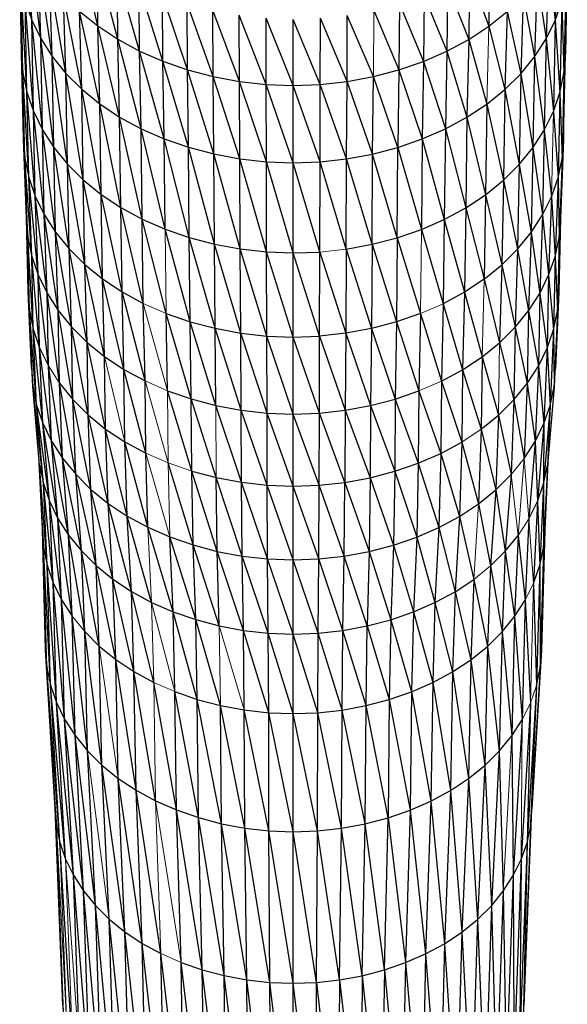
# Model space of a CAD drawing. Header units: millimetres. Extents: x 0 to 1300, y 1 to 464.
# Tile 36 of 52: x 943 to 976, y 121 to 181. Entities that reach past the tile are written whole.
import ezdxf

# ---------------------------------------------------------------- set-up
doc = ezdxf.new("R2010")
doc.units = ezdxf.units.MM

msp = doc.modelspace()

# ---------------------------------------------------------------- linework, layer by layer
at = {"color": 7, "linetype": 'Continuous', "lineweight": 25}
for p, q in [((943.449, 180.856), (942.883, 186.806)), ((943.999, 179.729), (943.288, 185.635)), ((943.449, 180.856), (943.288, 185.635)), ((947.459, 180.495), (946.306, 185.427)), ((975.38, 185.613), (975.22, 180.833)), ((942.921, 177.642), (942.723, 184.388)), ((942.84, 178.826), (942.723, 184.388)), ((944.693, 178.646), (943.844, 184.497)), ((943.999, 179.729), (943.844, 184.497)), ((948.678, 179.687), (947.411, 184.527)), ((947.459, 180.495), (947.411, 184.527)), ((971.244, 184.511), (971.195, 180.479)), ((974.821, 184.476), (974.666, 179.707)), ((974.821, 184.476), (975.22, 180.833)), ((975.955, 184.365), (975.839, 178.802)), ((950.003, 178.971), (948.635, 183.716)), ((948.678, 179.687), (948.635, 183.716)), ((970.017, 183.701), (969.974, 179.672)), ((970.017, 183.701), (971.195, 180.479)), ((943.163, 176.469), (942.804, 183.196)), ((942.921, 177.642), (942.804, 183.196)), ((945.525, 177.617), (944.545, 183.403)), ((944.693, 178.646), (944.545, 183.403)), ((951.418, 178.352), (949.965, 182.997)), ((950.003, 178.971), (949.965, 182.997)), ((968.686, 182.984), (968.648, 178.958)), ((968.686, 182.984), (969.974, 179.672)), ((974.117, 183.382), (973.969, 178.625)), ((974.117, 183.382), (974.666, 179.707)), ((975.87, 183.173), (975.754, 177.619)), ((975.87, 183.173), (975.839, 178.802)), ((946.489, 176.654), (945.386, 182.364)), ((945.525, 177.617), (945.386, 182.364)), ((952.908, 177.836), (951.385, 182.376)), ((951.418, 178.352), (951.385, 182.376)), ((967.263, 182.365), (967.231, 178.342)), ((967.263, 182.365), (968.648, 178.958)), ((973.274, 182.345), (973.134, 177.598)), ((973.274, 182.345), (973.969, 178.625)), ((943.048, 182.015), (943.449, 180.856)), ((943.56, 175.318), (943.048, 182.015)), ((943.163, 176.469), (943.048, 182.015)), ((954.459, 177.426), (952.882, 181.857)), ((952.908, 177.836), (952.882, 181.857)), ((965.765, 181.849), (965.739, 177.827)), ((965.765, 181.849), (967.231, 178.342)), ((975.22, 180.833), (975.623, 181.992)), ((975.623, 181.992), (975.509, 176.446)), ((975.623, 181.992), (975.754, 177.619)), ((946.359, 181.391), (947.459, 180.495)), ((947.578, 175.767), (946.359, 181.391)), ((946.489, 176.654), (946.359, 181.391)), ((956.055, 177.127), (954.439, 181.446)), ((954.459, 177.426), (954.439, 181.446)), ((957.681, 176.944), (956.041, 181.146)), ((956.055, 177.127), (956.041, 181.146)), ((962.591, 177.123), (962.604, 181.142)), ((964.188, 177.419), (962.604, 181.142)), ((964.207, 181.439), (965.739, 177.827)), ((971.195, 180.479), (972.298, 181.373)), ((972.298, 181.373), (972.168, 176.636)), ((972.298, 181.373), (973.134, 177.598)), ((943.449, 180.856), (943.999, 179.729)), ((944.107, 174.199), (943.449, 180.856)), ((943.56, 175.318), (943.449, 180.856)), ((959.323, 176.882), (957.674, 180.962)), ((957.681, 176.944), (957.674, 180.962)), ((959.323, 176.882), (959.322, 180.899)), ((960.964, 176.942), (959.322, 180.899)), ((960.964, 176.942), (960.971, 180.96)), ((962.591, 177.123), (960.971, 180.96)), ((974.666, 179.707), (975.22, 180.833)), ((975.22, 180.833), (975.108, 175.296)), ((975.22, 180.833), (975.509, 176.446)), ((947.459, 180.495), (948.678, 179.687)), ((948.785, 174.967), (947.459, 180.495)), ((947.578, 175.767), (947.459, 180.495)), ((969.974, 179.672), (971.195, 180.479)), ((971.195, 180.479), (972.168, 176.636)), ((943.999, 179.729), (944.693, 178.646)), ((944.796, 173.124), (943.999, 179.729)), ((944.107, 174.199), (943.999, 179.729)), ((948.678, 179.687), (950.003, 178.971)), ((950.096, 174.258), (948.678, 179.687)), ((948.785, 174.967), (948.678, 179.687)), ((968.648, 178.958), (969.974, 179.672)), ((969.974, 179.672), (969.868, 174.952)), ((969.974, 179.672), (971.077, 175.751)), ((973.969, 178.625), (974.666, 179.707)), ((974.666, 179.707), (974.559, 174.178)), ((974.666, 179.707), (975.108, 175.296)), ((942.84, 178.826), (942.921, 177.642)), ((943.035, 172.462), (942.84, 178.826)), ((942.955, 173.637), (942.84, 178.826)), ((950.003, 178.971), (951.418, 178.352)), ((951.497, 173.646), (950.003, 178.971)), ((950.096, 174.258), (950.003, 178.971)), ((967.231, 178.342), (968.648, 178.958)), ((968.648, 178.958), (968.554, 174.245)), ((968.648, 178.958), (969.868, 174.952)), ((975.724, 173.614), (975.839, 178.802)), ((975.754, 177.619), (975.839, 178.802)), ((944.693, 178.646), (945.525, 177.617)), ((945.622, 172.102), (944.693, 178.646)), ((944.796, 173.124), (944.693, 178.646)), ((951.418, 178.352), (952.908, 177.836)), ((952.972, 173.135), (951.418, 178.352)), ((951.497, 173.646), (951.418, 178.352)), ((965.739, 177.827), (967.231, 178.342)), ((967.231, 178.342), (967.152, 173.635)), ((967.231, 178.342), (968.554, 174.245)), ((973.134, 177.598), (973.969, 178.625)), ((973.969, 178.625), (973.867, 173.103)), ((973.969, 178.625), (974.559, 174.178)), ((942.921, 177.642), (943.163, 176.469)), ((943.276, 171.297), (942.921, 177.642)), ((943.035, 172.462), (942.921, 177.642)), ((945.525, 177.617), (946.489, 176.654)), ((946.579, 171.146), (945.525, 177.617)), ((945.622, 172.102), (945.525, 177.617)), ((952.908, 177.836), (954.459, 177.426)), ((954.508, 172.729), (952.908, 177.836)), ((952.972, 173.135), (952.908, 177.836)), ((964.188, 177.419), (965.739, 177.827)), ((965.739, 177.827), (965.675, 173.126)), ((965.739, 177.827), (967.152, 173.635)), ((972.168, 176.636), (973.134, 177.598)), ((973.134, 177.598), (973.038, 172.083)), ((973.134, 177.598), (973.867, 173.103)), ((975.509, 176.446), (975.754, 177.619)), ((975.754, 177.619), (975.64, 172.438)), ((975.754, 177.619), (975.724, 173.614)), ((954.459, 177.426), (956.055, 177.127)), ((956.088, 172.433), (954.459, 177.426)), ((954.508, 172.729), (954.459, 177.426)), ((956.055, 177.127), (957.681, 176.944)), ((957.698, 172.252), (956.055, 177.127)), ((956.088, 172.433), (956.055, 177.127)), ((960.964, 176.942), (962.591, 177.123)), ((962.558, 172.429), (962.591, 177.123)), ((962.591, 177.123), (964.188, 177.419)), ((964.139, 172.722), (962.591, 177.123)), ((964.139, 172.722), (964.188, 177.419)), ((965.675, 173.126), (964.188, 177.419)), ((943.163, 176.469), (943.56, 175.318)), ((943.67, 170.154), (943.163, 176.469)), ((943.276, 171.297), (943.163, 176.469)), ((946.489, 176.654), (947.578, 175.767)), ((947.661, 170.266), (946.489, 176.654)), ((946.579, 171.146), (946.489, 176.654)), ((957.681, 176.944), (959.323, 176.882)), ((959.323, 172.19), (957.681, 176.944)), ((957.698, 172.252), (957.681, 176.944)), ((959.323, 176.882), (960.964, 176.942)), ((959.323, 172.19), (959.323, 176.882)), ((960.948, 172.25), (959.323, 176.882)), ((960.948, 172.25), (960.964, 176.942)), ((962.558, 172.429), (960.964, 176.942)), ((971.077, 175.751), (972.168, 176.636)), ((972.168, 176.636), (972.078, 171.128)), ((972.168, 176.636), (973.038, 172.083)), ((975.108, 175.296), (975.509, 176.446)), ((975.509, 176.446), (975.397, 171.274)), ((975.509, 176.446), (975.64, 172.438)), ((947.578, 175.767), (948.785, 174.967)), ((948.859, 169.471), (947.578, 175.767)), ((947.661, 170.266), (947.578, 175.767)), ((943.56, 175.318), (944.107, 174.199)), ((944.213, 169.043), (943.56, 175.318)), ((943.67, 170.154), (943.56, 175.318)), ((969.868, 174.952), (971.077, 175.751)), ((971.077, 175.751), (970.994, 170.249)), ((971.077, 175.751), (972.078, 171.128)), ((974.559, 174.178), (975.108, 175.296)), ((975.108, 175.296), (975.397, 171.274)), ((948.785, 174.967), (950.096, 174.258)), ((950.161, 168.767), (948.785, 174.967)), ((948.859, 169.471), (948.785, 174.967)), ((968.554, 174.245), (969.868, 174.952)), ((969.868, 174.952), (969.794, 169.456)), ((969.868, 174.952), (970.994, 170.249)), ((944.107, 174.199), (944.796, 173.124)), ((944.898, 167.975), (944.107, 174.199)), ((944.213, 169.043), (944.107, 174.199)), ((950.096, 174.258), (951.497, 173.646)), ((951.552, 168.159), (950.096, 174.258)), ((950.161, 168.767), (950.096, 174.258)), ((967.152, 173.635), (968.554, 174.245)), ((968.554, 174.245), (968.49, 168.754)), ((968.554, 174.245), (969.794, 169.456)), ((973.867, 173.103), (974.559, 174.178)), ((974.559, 174.178), (974.453, 169.021)), ((974.559, 174.178), (974.999, 170.131)), ((942.955, 173.637), (943.035, 172.462)), ((943.222, 167.661), (942.955, 173.637)), ((943.143, 168.822), (942.955, 173.637)), ((951.497, 173.646), (952.972, 173.135)), ((953.017, 167.651), (951.497, 173.646)), ((951.552, 168.159), (951.497, 173.646)), ((965.675, 173.126), (967.152, 173.635)), ((967.152, 173.635), (967.097, 168.148)), ((967.152, 173.635), (968.49, 168.754)), ((975.724, 173.614), (975.537, 168.798)), ((975.64, 172.438), (975.724, 173.614)), ((944.796, 173.124), (945.622, 172.102)), ((945.718, 166.961), (944.796, 173.124)), ((944.898, 167.975), (944.796, 173.124)), ((952.972, 173.135), (954.508, 172.729)), ((954.542, 167.248), (952.972, 173.135)), ((953.017, 167.651), (952.972, 173.135)), ((964.139, 172.722), (965.675, 173.126)), ((965.631, 167.642), (965.675, 173.126)), ((965.675, 173.126), (967.097, 168.148)), ((973.038, 172.083), (973.867, 173.103)), ((973.867, 173.103), (973.765, 167.954)), ((973.867, 173.103), (974.453, 169.021)), ((943.035, 172.462), (943.276, 171.297)), ((943.46, 166.509), (943.035, 172.462)), ((943.222, 167.661), (943.035, 172.462)), ((954.508, 172.729), (956.088, 172.433)), ((956.11, 166.955), (954.508, 172.729)), ((954.542, 167.248), (954.508, 172.729)), ((956.088, 172.433), (957.698, 172.252)), ((957.709, 166.775), (956.088, 172.433)), ((956.11, 166.955), (956.088, 172.433)), ((957.698, 172.252), (959.323, 172.19)), ((959.323, 166.713), (957.698, 172.252)), ((957.709, 166.775), (957.698, 172.252)), ((959.323, 172.19), (960.948, 172.25)), ((959.323, 166.713), (959.323, 172.19)), ((960.936, 166.772), (959.323, 172.19)), ((960.936, 166.772), (960.948, 172.25)), ((960.948, 172.25), (962.558, 172.429)), ((962.536, 166.95), (960.948, 172.25)), ((962.536, 166.95), (962.558, 172.429)), ((962.558, 172.429), (964.139, 172.722)), ((964.105, 167.242), (962.558, 172.429)), ((964.105, 167.242), (964.139, 172.722)), ((965.631, 167.642), (964.139, 172.722)), ((975.397, 171.274), (975.64, 172.438)), ((975.64, 172.438), (975.454, 167.637)), ((975.64, 172.438), (975.537, 168.798)), ((945.622, 172.102), (946.579, 171.146)), ((946.668, 166.011), (945.622, 172.102)), ((945.718, 166.961), (945.622, 172.102)), ((972.078, 171.128), (973.038, 172.083)), ((973.038, 172.083), (972.942, 166.941)), ((973.038, 172.083), (973.765, 167.954)), ((943.276, 171.297), (943.67, 170.154)), ((943.85, 165.379), (943.276, 171.297)), ((943.46, 166.509), (943.276, 171.297)), ((946.579, 171.146), (947.661, 170.266)), ((947.742, 165.137), (946.579, 171.146)), ((946.668, 166.011), (946.579, 171.146)), ((970.994, 170.249), (972.078, 171.128)), ((972.078, 171.128), (971.99, 165.993)), ((972.078, 171.128), (972.942, 166.941)), ((974.999, 170.131), (975.397, 171.274)), ((975.397, 171.274), (975.213, 166.486)), ((975.397, 171.274), (975.454, 167.637)), ((943.67, 170.154), (944.213, 169.043)), ((944.386, 164.281), (943.67, 170.154)), ((943.85, 165.379), (943.67, 170.154)), ((947.661, 170.266), (948.859, 169.471)), ((948.932, 164.347), (947.661, 170.266)), ((947.742, 165.137), (947.661, 170.266)), ((969.794, 169.456), (970.994, 170.249)), ((970.994, 170.249), (970.913, 165.12)), ((970.994, 170.249), (971.99, 165.993)), ((974.453, 169.021), (974.999, 170.131)), ((974.999, 170.131), (974.82, 165.356)), ((974.999, 170.131), (975.213, 166.486)), ((948.859, 169.471), (950.161, 168.767)), ((950.225, 163.648), (948.859, 169.471)), ((948.932, 164.347), (948.859, 169.471)), ((968.49, 168.754), (969.794, 169.456)), ((969.794, 169.456), (969.721, 164.332)), ((969.794, 169.456), (970.913, 165.12)), ((943.143, 168.822), (943.222, 167.661)), ((943.31, 163.226), (943.143, 168.822)), ((943.231, 164.381), (943.143, 168.822)), ((944.213, 169.043), (944.898, 167.975)), ((945.063, 163.225), (944.213, 169.043)), ((944.386, 164.281), (944.213, 169.043)), ((950.161, 168.767), (951.552, 168.159)), ((951.606, 163.045), (950.161, 168.767)), ((950.225, 163.648), (950.161, 168.767)), ((967.097, 168.148), (968.49, 168.754)), ((968.49, 168.754), (968.426, 163.635)), ((968.49, 168.754), (969.721, 164.332)), ((973.765, 167.954), (974.453, 169.021)), ((974.453, 169.021), (974.28, 164.259)), ((974.453, 169.021), (974.82, 165.356)), ((975.537, 168.798), (975.449, 164.357)), ((975.454, 167.637), (975.537, 168.798)), ((951.552, 168.159), (953.017, 167.651)), ((953.061, 162.541), (951.552, 168.159)), ((965.631, 167.642), (967.097, 168.148)), ((967.097, 168.148), (968.426, 163.635)), ((943.222, 167.661), (943.46, 166.509)), ((943.546, 162.081), (943.222, 167.661)), ((943.31, 163.226), (943.222, 167.661)), ((944.898, 167.975), (945.718, 166.961)), ((945.874, 162.222), (944.898, 167.975)), ((945.063, 163.225), (944.898, 167.975)), ((953.017, 167.651), (954.542, 167.248)), ((954.575, 162.14), (953.017, 167.651)), ((953.061, 162.541), (953.017, 167.651)), ((964.105, 167.242), (965.631, 167.642)), ((965.631, 167.642), (965.587, 162.531)), ((965.631, 167.642), (967.043, 163.034)), ((972.942, 166.941), (973.765, 167.954)), ((973.765, 167.954), (973.6, 163.204)), ((973.765, 167.954), (974.28, 164.259)), ((975.213, 166.486), (975.454, 167.637)), ((975.454, 167.637), (975.367, 163.202)), ((975.454, 167.637), (975.449, 164.357)), ((945.718, 166.961), (946.668, 166.011)), ((946.813, 161.283), (945.718, 166.961)), ((945.874, 162.222), (945.718, 166.961)), ((954.542, 167.248), (956.11, 166.955)), ((956.133, 161.849), (954.542, 167.248)), ((954.575, 162.14), (954.542, 167.248)), ((956.11, 166.955), (957.709, 166.775)), ((957.72, 161.67), (956.11, 166.955)), ((956.133, 161.849), (956.11, 166.955)), ((962.536, 166.95), (962.513, 161.844)), ((962.536, 166.95), (964.105, 167.242)), ((962.536, 166.95), (964.072, 162.133)), ((964.105, 167.242), (964.072, 162.133)), ((964.105, 167.242), (965.587, 162.531)), ((971.99, 165.993), (972.942, 166.941)), ((972.942, 166.941), (972.787, 162.202)), ((972.942, 166.941), (973.6, 163.204)), ((943.46, 166.509), (943.85, 165.379)), ((943.934, 160.957), (943.46, 166.509)), ((943.546, 162.081), (943.46, 166.509)), ((957.709, 166.775), (959.323, 166.713)), ((959.323, 161.609), (957.709, 166.775)), ((957.72, 161.67), (957.709, 166.775)), ((959.323, 166.713), (960.936, 166.772)), ((960.925, 161.668), (959.323, 166.713)), ((959.323, 161.609), (959.323, 166.713)), ((960.925, 161.668), (960.936, 166.772)), ((960.936, 166.772), (962.513, 161.844)), ((974.82, 165.356), (975.213, 166.486)), ((975.213, 166.486), (975.127, 162.057)), ((975.213, 166.486), (975.367, 163.202)), ((946.668, 166.011), (947.742, 165.137)), ((947.875, 160.419), (946.668, 166.011)), ((946.813, 161.283), (946.668, 166.011)), ((970.913, 165.12), (971.99, 165.993)), ((971.99, 165.993), (971.845, 161.265)), ((971.99, 165.993), (972.787, 162.202)), ((943.85, 165.379), (944.386, 164.281)), ((944.468, 159.864), (943.85, 165.379)), ((943.934, 160.957), (943.85, 165.379)), ((947.742, 165.137), (948.932, 164.347)), ((949.051, 159.639), (947.742, 165.137)), ((947.875, 160.419), (947.742, 165.137)), ((970.913, 165.12), (969.721, 164.332)), ((970.913, 165.12), (971.845, 161.265)), ((974.28, 164.259), (974.82, 165.356)), ((974.82, 165.356), (974.736, 160.933)), ((974.82, 165.356), (975.127, 162.057)), ((943.231, 164.381), (943.31, 163.226)), ((943.519, 158.613), (943.231, 164.381)), ((943.441, 159.753), (943.231, 164.381)), ((944.386, 164.281), (945.063, 163.225)), ((945.141, 158.814), (944.386, 164.281)), ((944.468, 159.864), (944.386, 164.281)), ((948.932, 164.347), (950.225, 163.648)), ((950.329, 158.948), (948.932, 164.347)), ((949.051, 159.639), (948.932, 164.347)), ((969.721, 164.332), (968.426, 163.635)), ((969.721, 164.332), (969.602, 159.623)), ((969.721, 164.332), (970.781, 160.402)), ((973.6, 163.204), (974.28, 164.259)), ((974.28, 164.259), (974.199, 159.842)), ((974.28, 164.259), (974.736, 160.933)), ((975.449, 164.357), (975.24, 159.729)), ((975.367, 163.202), (975.449, 164.357)), ((943.31, 163.226), (943.546, 162.081)), ((943.752, 157.483), (943.31, 163.226)), ((943.519, 158.613), (943.31, 163.226)), ((945.063, 163.225), (945.874, 162.222)), ((945.947, 157.817), (945.063, 163.225)), ((945.141, 158.814), (945.063, 163.225)), ((950.329, 158.948), (950.225, 163.648)), ((968.426, 163.635), (968.322, 158.934)), ((968.426, 163.635), (969.602, 159.623)), ((972.787, 162.202), (973.6, 163.204)), ((973.6, 163.204), (973.523, 158.793)), ((973.6, 163.204), (974.199, 159.842)), ((951.606, 163.045), (953.061, 162.541)), ((953.133, 157.853), (951.606, 163.045)), ((951.695, 158.351), (951.606, 163.045)), ((967.043, 163.034), (965.587, 162.531)), ((967.043, 163.034), (966.955, 158.34)), ((967.043, 163.034), (968.322, 158.934)), ((975.127, 162.057), (975.367, 163.202)), ((975.367, 163.202), (975.158, 158.588)), ((975.367, 163.202), (975.24, 159.729)), ((943.546, 162.081), (943.934, 160.957)), ((944.135, 156.373), (943.546, 162.081)), ((943.752, 157.483), (943.546, 162.081)), ((945.874, 162.222), (946.813, 161.283)), ((946.881, 156.883), (945.874, 162.222)), ((945.947, 157.817), (945.874, 162.222)), ((953.061, 162.541), (954.575, 162.14)), ((954.629, 157.457), (953.061, 162.541)), ((953.133, 157.853), (953.061, 162.541)), ((954.575, 162.14), (956.133, 161.849)), ((956.169, 157.169), (954.575, 162.14)), ((954.629, 157.457), (954.575, 162.14)), ((964.072, 162.133), (962.513, 161.844)), ((964.072, 162.133), (964.018, 157.45)), ((965.587, 162.531), (964.072, 162.133)), ((964.072, 162.133), (965.515, 157.843)), ((965.587, 162.531), (965.515, 157.843)), ((965.587, 162.531), (966.955, 158.34)), ((971.845, 161.265), (972.787, 162.202)), ((972.787, 162.202), (972.714, 157.797)), ((972.787, 162.202), (973.523, 158.793)), ((974.736, 160.933), (975.127, 162.057)), ((975.127, 162.057), (974.922, 157.459)), ((975.127, 162.057), (975.158, 158.588)), ((956.133, 161.849), (957.72, 161.67)), ((957.739, 156.992), (956.133, 161.849)), ((956.169, 157.169), (956.133, 161.849)), ((957.72, 161.67), (959.323, 161.609)), ((959.323, 156.931), (957.72, 161.67)), ((957.739, 156.992), (957.72, 161.67)), ((959.323, 161.609), (960.925, 161.668)), ((960.907, 156.989), (959.323, 161.609)), ((959.323, 156.931), (959.323, 161.609)), ((960.907, 156.989), (960.925, 161.668)), ((962.513, 161.844), (960.925, 161.668)), ((960.925, 161.668), (962.477, 157.164)), ((962.513, 161.844), (962.477, 157.164)), ((962.513, 161.844), (964.018, 157.45)), ((943.934, 160.957), (944.468, 159.864)), ((944.661, 155.295), (943.934, 160.957)), ((944.135, 156.373), (943.934, 160.957)), ((946.813, 161.283), (947.875, 160.419)), ((947.937, 156.023), (946.813, 161.283)), ((946.881, 156.883), (946.813, 161.283)), ((970.781, 160.402), (971.845, 161.265)), ((971.845, 161.265), (972.714, 157.797)), ((974.199, 159.842), (974.736, 160.933)), ((974.736, 160.933), (974.535, 156.35)), ((974.736, 160.933), (974.922, 157.459)), ((947.875, 160.419), (949.051, 159.639)), ((947.937, 156.023), (947.875, 160.419)), ((969.602, 159.623), (970.781, 160.402)), ((970.781, 160.402), (970.719, 156.006)), ((970.781, 160.402), (971.777, 156.864)), ((943.441, 159.753), (943.519, 158.613)), ((945.325, 154.258), (944.468, 159.864)), ((944.661, 155.295), (944.468, 159.864)), ((949.051, 159.639), (950.329, 158.948)), ((950.378, 154.56), (949.051, 159.639)), ((949.107, 155.247), (949.051, 159.639)), ((968.322, 158.934), (969.602, 159.623)), ((969.602, 159.623), (969.546, 155.232)), ((969.602, 159.623), (970.719, 156.006)), ((973.523, 158.793), (974.199, 159.842)), ((974.199, 159.842), (974.006, 155.272)), ((974.199, 159.842), (974.535, 156.35)), ((975.158, 158.588), (975.24, 159.729)), ((943.519, 158.613), (943.752, 157.483)), ((944.16, 152.727), (943.519, 158.613)), ((943.933, 153.828), (943.519, 158.613)), ((945.141, 158.814), (945.947, 157.817)), ((946.121, 153.274), (945.141, 158.814)), ((945.325, 154.258), (945.141, 158.814)), ((950.378, 154.56), (950.329, 158.948)), ((968.322, 158.934), (968.273, 154.547)), ((968.322, 158.934), (969.546, 155.232)), ((972.714, 157.797), (973.523, 158.793)), ((973.523, 158.793), (973.339, 154.237)), ((973.523, 158.793), (974.006, 155.272)), ((975.158, 158.588), (974.744, 153.803)), ((974.922, 157.459), (975.158, 158.588)), ((951.695, 158.351), (953.133, 157.853)), ((953.167, 153.471), (951.695, 158.351)), ((953.133, 157.853), (954.629, 157.457)), ((954.655, 153.077), (953.133, 157.853)), ((953.167, 153.471), (953.133, 157.853)), ((964.018, 157.45), (965.515, 157.843)), ((965.515, 157.843), (965.482, 153.462)), ((965.515, 157.843), (966.955, 158.34)), ((965.515, 157.843), (966.914, 153.955)), ((966.955, 158.34), (966.914, 153.955)), ((966.955, 158.34), (968.273, 154.547)), ((943.752, 157.483), (944.135, 156.373)), ((944.533, 151.647), (943.752, 157.483)), ((944.16, 152.727), (943.752, 157.483)), ((945.947, 157.817), (946.881, 156.883)), ((947.043, 152.353), (945.947, 157.817)), ((946.121, 153.274), (945.947, 157.817)), ((954.629, 157.457), (956.169, 157.169)), ((956.187, 152.791), (954.629, 157.457)), ((962.477, 157.164), (964.018, 157.45)), ((964.018, 157.45), (963.992, 153.07)), ((964.018, 157.45), (965.482, 153.462)), ((972.714, 157.797), (972.54, 153.254)), ((972.714, 157.797), (973.339, 154.237)), ((974.922, 157.459), (974.514, 152.703)), ((974.535, 156.35), (974.922, 157.459)), ((974.922, 157.459), (974.744, 153.803)), ((946.881, 156.883), (947.937, 156.023)), ((948.085, 151.504), (946.881, 156.883)), ((947.043, 152.353), (946.881, 156.883)), ((956.169, 157.169), (957.739, 156.992)), ((957.748, 152.615), (956.169, 157.169)), ((956.187, 152.791), (956.169, 157.169)), ((957.739, 156.992), (959.323, 156.931)), ((959.323, 152.554), (957.739, 156.992)), ((957.748, 152.615), (957.739, 156.992)), ((959.323, 156.931), (960.907, 156.989)), ((959.323, 152.554), (959.323, 156.931)), ((960.899, 152.612), (959.323, 156.931)), ((960.899, 152.612), (960.907, 156.989)), ((960.907, 156.989), (962.477, 157.164)), ((962.46, 152.786), (960.907, 156.989)), ((962.477, 157.164), (962.46, 152.786)), ((962.477, 157.164), (963.992, 153.07)), ((970.719, 156.006), (971.777, 156.864)), ((971.777, 156.864), (971.615, 152.334)), ((971.777, 156.864), (972.54, 153.254)), ((944.135, 156.373), (944.661, 155.295)), ((945.045, 150.597), (944.135, 156.373)), ((944.533, 151.647), (944.135, 156.373)), ((974.006, 155.272), (974.535, 156.35)), ((974.535, 156.35), (974.138, 151.623)), ((974.535, 156.35), (974.514, 152.703)), ((947.937, 156.023), (949.107, 155.247)), ((949.24, 150.738), (947.937, 156.023)), ((948.085, 151.504), (947.937, 156.023)), ((970.719, 156.006), (970.571, 151.487)), ((970.719, 156.006), (971.615, 152.334)), ((944.661, 155.295), (945.325, 154.258)), ((945.692, 149.588), (944.661, 155.295)), ((945.045, 150.597), (944.661, 155.295)), ((949.107, 155.247), (950.378, 154.56)), ((950.495, 150.06), (949.107, 155.247)), ((949.24, 150.738), (949.107, 155.247)), ((968.273, 154.547), (969.546, 155.232)), ((969.546, 155.232), (969.414, 150.722)), ((969.546, 155.232), (970.571, 151.487)), ((973.339, 154.237), (974.006, 155.272)), ((974.006, 155.272), (973.622, 150.574)), ((974.006, 155.272), (974.138, 151.623)), ((944.097, 149.937), (943.882, 154.412)), ((944.171, 148.843), (943.887, 154.358)), ((945.325, 154.258), (946.121, 153.274)), ((946.467, 148.629), (945.325, 154.258)), ((945.692, 149.588), (945.325, 154.258)), ((950.495, 150.06), (950.378, 154.56)), ((966.914, 153.955), (968.273, 154.547)), ((968.273, 154.547), (968.157, 150.046)), ((968.273, 154.547), (969.414, 150.722)), ((974.803, 154.479), (974.584, 149.911)), ((943.933, 153.828), (944.16, 152.727)), ((944.395, 147.76), (943.933, 153.828)), ((944.171, 148.843), (943.933, 153.828)), ((953.247, 148.985), (951.736, 153.967)), ((965.482, 153.462), (966.914, 153.955)), ((966.914, 153.955), (966.815, 149.462)), ((966.914, 153.955), (968.157, 150.046)), ((974.744, 153.803), (974.506, 148.818)), ((974.514, 152.703), (974.744, 153.803)), ((974.744, 153.803), (974.584, 149.911)), ((946.121, 153.274), (947.043, 152.353)), ((947.365, 147.731), (946.121, 153.274)), ((946.467, 148.629), (946.121, 153.274)), ((953.167, 153.471), (954.655, 153.077)), ((954.716, 148.596), (953.167, 153.471)), ((953.247, 148.985), (953.167, 153.471)), ((954.655, 153.077), (956.187, 152.791)), ((956.227, 148.313), (954.655, 153.077)), ((954.716, 148.596), (954.655, 153.077)), ((962.46, 152.786), (963.992, 153.07)), ((963.992, 153.07), (963.932, 148.589)), ((963.992, 153.07), (965.482, 153.462)), ((963.992, 153.07), (965.402, 148.975)), ((965.482, 153.462), (965.402, 148.975)), ((965.482, 153.462), (966.815, 149.462)), ((971.615, 152.334), (972.54, 153.254)), ((972.54, 153.254), (972.194, 148.608)), ((944.16, 152.727), (944.533, 151.647)), ((944.762, 146.696), (944.16, 152.727)), ((944.395, 147.76), (944.16, 152.727)), ((956.187, 152.791), (957.748, 152.615)), ((957.768, 148.139), (956.187, 152.791)), ((956.227, 148.313), (956.187, 152.791)), ((957.748, 152.615), (959.323, 152.554)), ((959.323, 148.08), (957.748, 152.615)), ((957.768, 148.139), (957.748, 152.615)), ((959.323, 152.554), (960.899, 152.612)), ((960.878, 148.137), (959.323, 152.554)), ((959.323, 148.08), (959.323, 152.554)), ((960.878, 148.137), (960.899, 152.612)), ((960.899, 152.612), (962.46, 152.786)), ((962.419, 148.308), (960.899, 152.612)), ((962.419, 148.308), (962.46, 152.786)), ((962.46, 152.786), (963.932, 148.589)), ((974.138, 151.623), (974.514, 152.703)), ((974.514, 152.703), (974.279, 147.735)), ((974.514, 152.703), (974.506, 148.818)), ((947.043, 152.353), (948.085, 151.504)), ((948.38, 146.905), (947.043, 152.353)), ((947.365, 147.731), (947.043, 152.353)), ((970.571, 151.487), (971.615, 152.334)), ((971.615, 152.334), (971.293, 147.712)), ((971.615, 152.334), (972.194, 148.608)), ((944.533, 151.647), (945.045, 150.597)), ((945.266, 145.662), (944.533, 151.647)), ((944.762, 146.696), (944.533, 151.647)), ((948.085, 151.504), (949.24, 150.738)), ((949.504, 146.159), (948.085, 151.504)), ((948.38, 146.905), (948.085, 151.504)), ((969.414, 150.722), (970.571, 151.487)), ((970.571, 151.487), (971.293, 147.712)), ((973.622, 150.574), (974.138, 151.623)), ((974.138, 151.623), (973.909, 146.672)), ((974.138, 151.623), (974.279, 147.735)), ((949.24, 150.738), (950.495, 150.06)), ((950.726, 145.499), (949.24, 150.738)), ((949.504, 146.159), (949.24, 150.738)), ((968.157, 150.046), (969.414, 150.722)), ((969.414, 150.722), (969.149, 146.143)), ((969.414, 150.722), (970.276, 146.887)), ((945.045, 150.597), (945.692, 149.588)), ((945.903, 144.669), (945.045, 150.597)), ((945.266, 145.662), (945.045, 150.597)), ((950.495, 150.06), (951.835, 149.474)), ((952.031, 144.928), (950.495, 150.06)), ((973.622, 150.574), (973.401, 145.639)), ((944.097, 149.937), (944.171, 148.843)), ((944.369, 141.542), (944.097, 149.937)), ((944.296, 142.621), (944.097, 149.937)), ((945.692, 149.588), (946.467, 148.629)), ((946.666, 143.725), (945.692, 149.588)), ((945.903, 144.669), (945.692, 149.588)), ((951.835, 149.474), (953.247, 148.985)), ((953.406, 144.451), (951.835, 149.474)), ((952.031, 144.928), (951.835, 149.474)), ((965.402, 148.975), (966.815, 149.462)), ((966.815, 149.462), (966.619, 144.916)), ((966.815, 149.462), (968.157, 150.046)), ((966.815, 149.462), (967.926, 145.485)), ((968.157, 150.046), (967.926, 145.485)), ((968.157, 150.046), (969.149, 146.143)), ((972.194, 148.608), (972.972, 149.565)), ((972.972, 149.565), (972.761, 144.646)), ((972.972, 149.565), (973.401, 145.639)), ((974.584, 149.911), (974.386, 142.595)), ((974.506, 148.818), (974.584, 149.911)), ((953.247, 148.985), (954.716, 148.596)), ((954.836, 144.073), (953.247, 148.985)), ((953.406, 144.451), (953.247, 148.985)), ((963.932, 148.589), (965.402, 148.975)), ((965.402, 148.975), (965.242, 144.442)), ((965.402, 148.975), (966.619, 144.916)), ((944.171, 148.843), (944.395, 147.76)), ((944.59, 140.472), (944.171, 148.843)), ((944.369, 141.542), (944.171, 148.843)), ((946.467, 148.629), (947.365, 147.731)), ((947.55, 142.841), (946.467, 148.629)), ((946.666, 143.725), (946.467, 148.629)), ((954.716, 148.596), (956.227, 148.313)), ((956.308, 143.797), (954.716, 148.596)), ((954.836, 144.073), (954.716, 148.596)), ((956.227, 148.313), (957.768, 148.139)), ((957.808, 143.628), (956.227, 148.313)), ((956.308, 143.797), (956.227, 148.313)), ((960.878, 148.137), (962.419, 148.308)), ((962.338, 143.792), (962.419, 148.308)), ((962.419, 148.308), (963.932, 148.589)), ((963.811, 144.066), (962.419, 148.308)), ((963.932, 148.589), (963.811, 144.066)), ((963.932, 148.589), (965.242, 144.442)), ((971.293, 147.712), (972.194, 148.608)), ((972.194, 148.608), (971.995, 143.704)), ((972.194, 148.608), (972.761, 144.646)), ((974.279, 147.735), (974.506, 148.818)), ((974.506, 148.818), (974.309, 141.516)), ((974.506, 148.818), (974.386, 142.595)), ((944.395, 147.76), (944.762, 146.696)), ((944.952, 139.423), (944.395, 147.76)), ((944.59, 140.472), (944.395, 147.76)), ((947.365, 147.731), (948.38, 146.905)), ((948.549, 142.028), (947.365, 147.731)), ((947.55, 142.841), (947.365, 147.731)), ((957.768, 148.139), (959.323, 148.08)), ((959.323, 143.57), (957.768, 148.139)), ((957.808, 143.628), (957.768, 148.139)), ((959.323, 148.08), (960.878, 148.137)), ((959.323, 143.57), (959.323, 148.08)), ((960.837, 143.626), (959.323, 148.08)), ((960.837, 143.626), (960.878, 148.137)), ((962.338, 143.792), (960.878, 148.137)), ((971.293, 147.712), (971.108, 142.821)), ((971.293, 147.712), (971.995, 143.704)), ((973.909, 146.672), (974.279, 147.735)), ((974.279, 147.735), (974.084, 140.447)), ((974.279, 147.735), (974.309, 141.516)), ((944.762, 146.696), (945.266, 145.662)), ((945.45, 138.402), (944.762, 146.696)), ((944.952, 139.423), (944.762, 146.696)), ((948.38, 146.905), (949.504, 146.159)), ((949.656, 141.293), (948.38, 146.905)), ((948.549, 142.028), (948.38, 146.905)), ((969.149, 146.143), (970.276, 146.887)), ((970.276, 146.887), (970.107, 142.009)), ((970.276, 146.887), (971.108, 142.821)), ((973.909, 146.672), (974.084, 140.447)), ((949.504, 146.159), (950.726, 145.499)), ((950.859, 140.643), (949.504, 146.159)), ((949.656, 141.293), (949.504, 146.159)), ((967.926, 145.485), (969.149, 146.143)), ((969.149, 146.143), (968.997, 141.277)), ((969.149, 146.143), (970.107, 142.009)), ((945.266, 145.662), (945.903, 144.669)), ((946.079, 137.422), (945.266, 145.662)), ((945.45, 138.402), (945.266, 145.662)), ((950.726, 145.499), (952.031, 144.928)), ((966.619, 144.916), (967.926, 145.485)), ((967.926, 145.485), (967.793, 140.629)), ((967.926, 145.485), (968.997, 141.277)), ((972.761, 144.646), (973.401, 145.639)), ((973.401, 145.639), (973.218, 138.378)), ((973.401, 145.639), (973.719, 139.398)), ((952.031, 144.928), (953.406, 144.451)), ((953.497, 139.612), (952.031, 144.928)), ((952.144, 140.081), (952.031, 144.928)), ((965.242, 144.442), (966.619, 144.916)), ((966.619, 144.916), (966.506, 140.069)), ((966.619, 144.916), (967.793, 140.629)), ((946.832, 136.49), (945.903, 144.669)), ((946.079, 137.422), (945.903, 144.669)), ((953.406, 144.451), (954.836, 144.073)), ((954.905, 139.239), (953.406, 144.451)), ((953.497, 139.612), (953.406, 144.451)), ((963.811, 144.066), (965.242, 144.442)), ((965.242, 144.442), (965.151, 139.602)), ((965.242, 144.442), (966.506, 140.069)), ((971.995, 143.704), (972.761, 144.646)), ((972.761, 144.646), (972.586, 137.399)), ((972.761, 144.646), (973.218, 138.378)), ((946.666, 143.725), (947.55, 142.841)), ((947.704, 135.618), (946.666, 143.725)), ((946.832, 136.49), (946.666, 143.725)), ((954.836, 144.073), (956.308, 143.797)), ((956.308, 143.797), (957.808, 143.628)), ((957.832, 138.801), (956.308, 143.797)), ((956.355, 138.968), (956.308, 143.797)), ((957.808, 143.628), (959.323, 143.57)), ((959.323, 138.744), (957.808, 143.628)), ((957.832, 138.801), (957.808, 143.628)), ((959.323, 143.57), (960.837, 143.626)), ((959.323, 138.744), (959.323, 143.57)), ((960.814, 138.799), (959.323, 143.57)), ((960.814, 138.799), (960.837, 143.626)), ((960.837, 143.626), (962.338, 143.792)), ((962.291, 138.963), (960.837, 143.626)), ((962.291, 138.963), (962.338, 143.792)), ((962.338, 143.792), (963.811, 144.066)), ((963.741, 139.232), (962.338, 143.792)), ((963.741, 139.232), (963.811, 144.066)), ((963.811, 144.066), (965.151, 139.602)), ((971.108, 142.821), (971.995, 143.704)), ((971.995, 143.704), (971.83, 136.469)), ((971.995, 143.704), (972.586, 137.399)), ((944.296, 142.621), (944.369, 141.542)), ((944.95, 131.954), (944.296, 142.621)), ((944.879, 132.992), (944.296, 142.621)), ((947.55, 142.841), (948.549, 142.028)), ((947.704, 135.618), (947.55, 142.841)), ((970.107, 142.009), (971.108, 142.821)), ((971.108, 142.821), (970.955, 135.598)), ((971.108, 142.821), (971.83, 136.469)), ((974.386, 142.595), (973.803, 132.965)), ((974.309, 141.516), (974.386, 142.595)), ((948.549, 142.028), (949.656, 141.293)), ((949.782, 134.09), (948.549, 142.028)), ((948.69, 134.815), (948.549, 142.028)), ((968.997, 141.277), (970.107, 142.009)), ((970.107, 142.009), (969.966, 134.797)), ((970.107, 142.009), (970.955, 135.598)), ((944.369, 141.542), (944.59, 140.472)), ((945.162, 130.926), (944.369, 141.542)), ((944.95, 131.954), (944.369, 141.542)), ((949.656, 141.293), (950.859, 140.643)), ((950.969, 133.448), (949.656, 141.293)), ((949.782, 134.09), (949.656, 141.293)), ((967.793, 140.629), (968.997, 141.277)), ((968.997, 141.277), (968.871, 134.073)), ((968.997, 141.277), (969.966, 134.797)), ((974.309, 141.516), (973.729, 131.927)), ((974.309, 141.516), (973.803, 132.965)), ((974.084, 140.447), (974.309, 141.516)), ((952.238, 132.894), (950.859, 140.643)), ((966.506, 140.069), (967.793, 140.629)), ((967.793, 140.629), (967.682, 133.434)), ((967.793, 140.629), (968.871, 134.073)), ((944.59, 140.472), (944.952, 139.423)), ((945.51, 129.917), (944.59, 140.472)), ((945.162, 130.926), (944.59, 140.472)), ((952.144, 140.081), (953.497, 139.612)), ((953.573, 132.43), (952.144, 140.081)), ((952.238, 132.894), (952.144, 140.081)), ((965.151, 139.602), (966.506, 140.069)), ((966.506, 140.069), (966.412, 132.881)), ((966.506, 140.069), (967.682, 133.434)), ((974.084, 140.447), (973.513, 130.9)), ((974.084, 140.447), (973.729, 131.927)), ((944.952, 139.423), (945.45, 138.402)), ((945.989, 128.936), (944.952, 139.423)), ((945.51, 129.917), (944.952, 139.423)), ((953.497, 139.612), (954.905, 139.239)), ((954.963, 132.063), (953.497, 139.612)), ((953.573, 132.43), (953.497, 139.612)), ((963.741, 139.232), (965.151, 139.602)), ((965.151, 139.602), (965.075, 132.421)), ((965.151, 139.602), (966.412, 132.881)), ((973.719, 139.398), (973.162, 129.891)), ((973.719, 139.398), (973.513, 130.9)), ((954.905, 139.239), (956.355, 138.968)), ((956.394, 131.795), (954.905, 139.239)), ((954.963, 132.063), (954.905, 139.239)), ((956.355, 138.968), (957.832, 138.801)), ((957.851, 131.63), (956.355, 138.968)), ((956.394, 131.795), (956.355, 138.968)), ((957.832, 138.801), (959.323, 138.744)), ((959.323, 131.574), (957.832, 138.801)), ((957.851, 131.63), (957.832, 138.801)), ((959.323, 138.744), (960.814, 138.799)), ((959.323, 131.574), (959.323, 138.744)), ((960.794, 131.628), (959.323, 138.744)), ((960.794, 131.628), (960.814, 138.799)), ((960.814, 138.799), (962.291, 138.963)), ((962.252, 131.79), (960.814, 138.799)), ((962.252, 131.79), (962.291, 138.963)), ((962.291, 138.963), (963.741, 139.232)), ((963.684, 132.055), (962.291, 138.963)), ((963.684, 132.055), (963.741, 139.232)), ((965.075, 132.421), (963.741, 139.232)), ((945.45, 138.402), (946.079, 137.422)), ((946.592, 127.993), (945.45, 138.402)), ((945.989, 128.936), (945.45, 138.402)), ((972.586, 137.399), (973.218, 138.378)), ((973.218, 138.378), (972.68, 128.911)), ((946.079, 137.422), (946.832, 136.49)), ((947.316, 127.098), (946.079, 137.422)), ((946.592, 127.993), (946.079, 137.422)), ((971.83, 136.469), (972.586, 137.399)), ((972.586, 137.399), (972.68, 128.911)), ((946.832, 136.49), (947.704, 135.618)), ((947.316, 127.098), (946.832, 136.49)), ((970.955, 135.598), (971.83, 136.469)), ((971.83, 136.469), (971.346, 127.076)), ((971.83, 136.469), (972.073, 127.97)), ((947.704, 135.618), (948.69, 134.815)), ((949.102, 125.488), (947.704, 135.618)), ((948.154, 126.26), (947.704, 135.618)), ((969.966, 134.797), (970.955, 135.598)), ((970.955, 135.598), (970.504, 126.239)), ((970.955, 135.598), (971.346, 127.076)), ((948.69, 134.815), (949.782, 134.09)), ((950.152, 124.791), (948.69, 134.815)), ((949.102, 125.488), (948.69, 134.815)), ((968.871, 134.073), (969.966, 134.797)), ((969.966, 134.797), (969.554, 125.469)), ((969.966, 134.797), (970.504, 126.239)), ((949.782, 134.09), (950.969, 133.448)), ((951.293, 124.174), (949.782, 134.09)), ((950.152, 124.791), (949.782, 134.09)), ((967.682, 133.434), (968.871, 134.073)), ((968.871, 134.073), (968.502, 124.774)), ((968.871, 134.073), (969.554, 125.469)), ((950.969, 133.448), (952.238, 132.894)), ((966.412, 132.881), (967.682, 133.434)), ((967.682, 133.434), (967.358, 124.159)), ((967.682, 133.434), (968.502, 124.774)), ((944.879, 132.992), (944.95, 131.954)), ((945.41, 120.044), (944.879, 132.992)), ((945.342, 121.048), (944.879, 132.992)), ((952.238, 132.894), (953.573, 132.43)), ((953.796, 123.195), (952.238, 132.894)), ((952.512, 123.641), (952.238, 132.894)), ((965.075, 132.421), (966.412, 132.881)), ((966.412, 132.881), (966.137, 123.628)), ((966.412, 132.881), (967.358, 124.159)), ((973.729, 131.927), (973.803, 132.965)), ((953.573, 132.43), (954.963, 132.063)), ((955.132, 122.842), (953.573, 132.43)), ((953.796, 123.195), (953.573, 132.43)), ((963.684, 132.055), (965.075, 132.421)), ((964.852, 123.185), (965.075, 132.421)), ((965.075, 132.421), (966.137, 123.628)), ((944.95, 131.954), (945.162, 130.926)), ((945.41, 120.044), (944.95, 131.954)), ((954.963, 132.063), (956.394, 131.795)), ((956.507, 122.584), (954.963, 132.063)), ((955.132, 122.842), (954.963, 132.063)), ((956.394, 131.795), (957.851, 131.63)), ((957.908, 122.426), (956.394, 131.795)), ((956.507, 122.584), (956.394, 131.795)), ((957.851, 131.63), (959.323, 131.574)), ((959.323, 122.371), (957.851, 131.63)), ((957.908, 122.426), (957.851, 131.63)), ((959.323, 131.574), (960.794, 131.628)), ((959.323, 122.371), (959.323, 131.574)), ((960.737, 122.423), (959.323, 131.574)), ((960.737, 122.423), (960.794, 131.628)), ((960.794, 131.628), (962.252, 131.79)), ((962.139, 122.579), (960.794, 131.628)), ((962.139, 122.579), (962.252, 131.79)), ((962.252, 131.79), (963.684, 132.055)), ((963.515, 122.834), (962.252, 131.79)), ((963.515, 122.834), (963.684, 132.055)), ((964.852, 123.185), (963.684, 132.055)), ((945.162, 130.926), (945.51, 129.917)), ((945.952, 118.072), (945.162, 130.926)), ((973.513, 130.9), (973.061, 119.021)), ((973.162, 129.891), (973.513, 130.9)), ((973.513, 130.9), (973.27, 120.016)), ((945.51, 129.917), (945.989, 128.936)), ((972.68, 128.911), (973.162, 129.891)), ((973.162, 129.891), (972.72, 118.045)), ((973.162, 129.891), (973.061, 119.021)), ((945.989, 128.936), (946.592, 127.993)), ((947, 116.209), (945.989, 128.936)), ((946.415, 117.122), (945.989, 128.936)), ((972.073, 127.97), (972.68, 128.911)), ((972.68, 128.911), (972.254, 117.097)), ((972.68, 128.911), (972.72, 118.045)), ((946.592, 127.993), (947.316, 127.098)), ((947.7, 115.343), (946.592, 127.993)), ((947, 116.209), (946.592, 127.993)), ((971.346, 127.076), (972.073, 127.97)), ((972.073, 127.97), (971.666, 116.185)), ((972.073, 127.97), (972.254, 117.097)), ((947.316, 127.098), (948.154, 126.26)), ((948.512, 114.531), (947.316, 127.098)), ((947.7, 115.343), (947.316, 127.098)), ((970.504, 126.239), (971.346, 127.076)), ((971.346, 127.076), (970.962, 115.32)), ((971.346, 127.076), (971.666, 116.185)), ((948.154, 126.26), (949.102, 125.488)), ((949.429, 113.784), (948.154, 126.26)), ((948.512, 114.531), (948.154, 126.26)), ((969.554, 125.469), (970.504, 126.239)), ((970.504, 126.239), (970.148, 114.509)), ((970.504, 126.239), (970.962, 115.32)), ((949.102, 125.488), (950.152, 124.791)), ((950.445, 113.109), (949.102, 125.488)), ((949.429, 113.784), (949.102, 125.488)), ((968.502, 124.774), (969.554, 125.469)), ((969.554, 125.469), (969.228, 113.764)), ((969.554, 125.469), (970.148, 114.509)), ((950.152, 124.791), (951.293, 124.174)), ((951.55, 112.511), (950.152, 124.791)), ((950.445, 113.109), (950.152, 124.791)), ((967.358, 124.159), (968.502, 124.774)), ((968.502, 124.774), (968.208, 113.091)), ((968.502, 124.774), (969.228, 113.764)), ((952.73, 111.995), (951.293, 124.174)), ((951.55, 112.511), (951.293, 124.174)), ((966.137, 123.628), (967.358, 124.159)), ((967.358, 124.159), (967.102, 112.496)), ((967.358, 124.159), (968.208, 113.091)), ((952.512, 123.641), (953.796, 123.195)), ((953.973, 111.564), (952.512, 123.641)), ((952.73, 111.995), (952.512, 123.641)), ((953.796, 123.195), (955.132, 122.842)), ((955.266, 111.222), (953.796, 123.195)), ((953.973, 111.564), (953.796, 123.195)), ((963.515, 122.834), (964.852, 123.185)), ((964.852, 123.185), (964.675, 111.554)), ((964.852, 123.185), (966.137, 123.628)), ((964.852, 123.185), (965.92, 111.982)), ((966.137, 123.628), (965.92, 111.982)), ((966.137, 123.628), (967.102, 112.496)), ((955.132, 122.842), (956.507, 122.584)), ((956.597, 110.972), (955.132, 122.842)), ((955.266, 111.222), (955.132, 122.842)), ((956.507, 122.584), (957.908, 122.426)), ((957.953, 110.819), (956.507, 122.584)), ((956.597, 110.972), (956.507, 122.584)), ((960.737, 122.423), (962.139, 122.579)), ((962.139, 122.579), (962.049, 110.967)), ((962.139, 122.579), (963.515, 122.834)), ((962.139, 122.579), (963.381, 111.214)), ((963.515, 122.834), (963.381, 111.214)), ((963.515, 122.834), (964.675, 111.554)), ((957.908, 122.426), (959.323, 122.371)), ((959.323, 110.766), (957.908, 122.426)), ((957.953, 110.819), (957.908, 122.426)), ((959.323, 122.371), (960.737, 122.423)), ((959.323, 110.766), (959.323, 122.371)), ((960.692, 110.816), (959.323, 122.371)), ((960.692, 110.816), (960.737, 122.423)), ((960.737, 122.423), (962.049, 110.967))]:
    msp.add_line(p, q, dxfattribs=at)
at = {"color": 142, "linetype": 'Continuous', "lineweight": 18, "true_color": 0x0080c0}
for p, q in [((964.188, 177.419), (964.207, 181.439)), ((971.195, 180.479), (971.077, 175.751)), ((975.108, 175.296), (974.999, 170.131)), ((951.606, 163.045), (951.552, 168.159)), ((967.097, 168.148), (967.043, 163.034)), ((960.936, 166.772), (962.536, 166.95)), ((970.913, 165.12), (970.781, 160.402)), ((950.225, 163.648), (951.606, 163.045)), ((951.695, 158.351), (950.225, 163.648)), ((968.426, 163.635), (967.043, 163.034)), ((971.845, 161.265), (971.777, 156.864)), ((949.107, 155.247), (947.875, 160.419)), ((944.468, 159.864), (945.141, 158.814)), ((950.329, 158.948), (951.695, 158.351)), ((951.736, 153.967), (950.329, 158.948)), ((966.955, 158.34), (968.322, 158.934)), ((951.736, 153.967), (951.695, 158.351)), ((954.655, 153.077), (954.629, 157.457)), ((971.777, 156.864), (972.714, 157.797)), ((969.546, 155.232), (970.719, 156.006)), ((950.378, 154.56), (951.736, 153.967)), ((951.835, 149.474), (950.378, 154.56)), ((972.54, 153.254), (973.339, 154.237)), ((973.339, 154.237), (972.972, 149.565)), ((973.339, 154.237), (973.622, 150.574)), ((951.736, 153.967), (953.167, 153.471)), ((951.835, 149.474), (951.736, 153.967)), ((972.54, 153.254), (972.972, 149.565)), ((970.571, 151.487), (970.276, 146.887)), ((950.726, 145.499), (950.495, 150.06)), ((972.972, 149.565), (973.622, 150.574)), ((973.622, 150.574), (973.909, 146.672)), ((970.276, 146.887), (971.293, 147.712)), ((973.401, 145.639), (973.909, 146.672)), ((973.909, 146.672), (973.719, 139.398)), ((952.144, 140.081), (950.726, 145.499)), ((950.859, 140.643), (950.726, 145.499)), ((945.903, 144.669), (946.666, 143.725)), ((956.355, 138.968), (954.836, 144.073)), ((954.905, 139.239), (954.836, 144.073)), ((948.69, 134.815), (947.55, 142.841)), ((950.859, 140.643), (952.144, 140.081)), ((950.969, 133.448), (950.859, 140.643)), ((973.719, 139.398), (974.084, 140.447)), ((973.218, 138.378), (973.719, 139.398)), ((973.218, 138.378), (973.162, 129.891)), ((972.586, 137.399), (972.073, 127.97)), ((948.154, 126.26), (946.832, 136.49)), ((952.512, 123.641), (950.969, 133.448)), ((951.293, 124.174), (950.969, 133.448)), ((973.342, 121.02), (973.803, 132.965)), ((945.615, 119.049), (944.95, 131.954)), ((973.729, 131.927), (973.27, 120.016)), ((973.729, 131.927), (973.342, 121.02)), ((973.513, 130.9), (973.729, 131.927)), ((945.615, 119.049), (945.162, 130.926)), ((946.415, 117.122), (945.51, 129.917)), ((945.952, 118.072), (945.51, 129.917)), ((951.293, 124.174), (952.512, 123.641))]:
    msp.add_line(p, q, dxfattribs=at)

doc.saveas('drawing.dxf')
